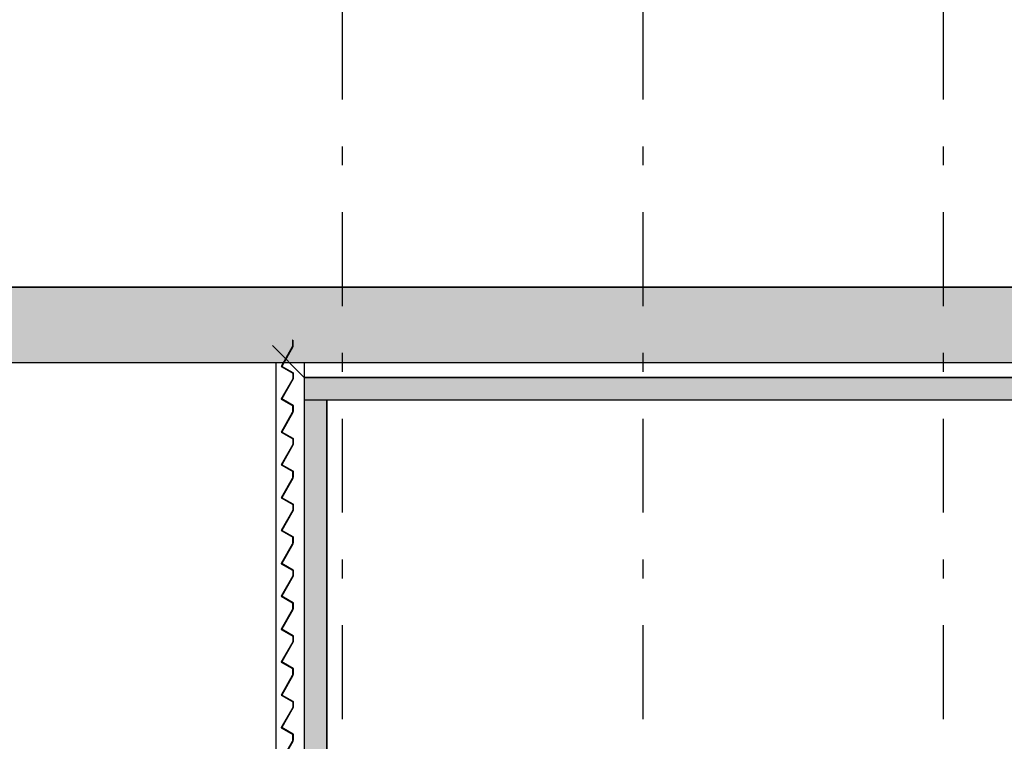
# Model space of a CAD drawing. Extents: x 2 to 87, y -108 to 11.
# Tile 201 of 210: x 40.91 to 46.15, y -12.32 to -8.48. Entities that reach past the tile are written whole.
import ezdxf

# ---------------------------------------------------------------- set-up
doc = ezdxf.new("R2010")
doc.units = 0
doc.header["$MEASUREMENT"] = 0
doc.linetypes.add('DASHDOT', pattern=[1, 0.5, -0.25, 0, -0.25])
doc.linetypes.add('OVERHEAD', pattern=[3.96875, 2.38125, -1.5875])
for name, color, linetype in [('10', 7, 'CONTINUOUS'), ('13', 7, 'CONTINUOUS'), ('18', 7, 'CONTINUOUS'), ('2', 7, 'CONTINUOUS'), ('21', 7, 'CONTINUOUS'), ('5', 7, 'CONTINUOUS')]:
    doc.layers.add(name, color=color, linetype=linetype)

# ---------------------------------------------------------------- blocks, each defined once
blk = doc.blocks.new('*N202')
at = {"layer": '18', "color": 62, "linetype": 'Continuous'}
for p, q in [((42.3613, -10.2252), (42.3024, -10.3287)), ((42.3636, -10.2252), (42.3047, -10.3287)), ((42.3616, -10.2246), (42.3613, -10.2252)), ((42.3616, -10.1896), (42.3636, -10.1896)), ((42.3616, -10.1896), (42.3616, -10.2246)), ((42.3636, -10.1896), (42.3636, -10.2246)), ((42.3636, -10.2246), (42.3636, -10.2252)), ((42.3024, -10.3287), (42.302, -10.3294)), ((42.302, -10.3294), (42.3615, -10.3633)), ((42.3047, -10.3287), (42.306, -10.3294)), ((42.306, -10.3294), (42.3656, -10.3633)), ((42.3615, -10.3633), (42.3636, -10.3644)), ((42.3636, -10.3644), (42.3636, -10.3947)), ((42.3656, -10.3633), (42.3656, -10.3644)), ((42.3656, -10.3644), (42.3656, -10.3947)), ((42.3633, -10.3953), (42.3024, -10.5023)), ((42.3656, -10.3953), (42.3047, -10.5023)), ((42.3636, -10.3947), (42.3633, -10.3953)), ((42.3656, -10.3947), (42.3656, -10.3953)), ((42.3024, -10.5023), (42.302, -10.503)), ((42.302, -10.503), (42.3615, -10.5369)), ((42.3047, -10.5023), (42.306, -10.503)), ((42.306, -10.503), (42.3656, -10.5369)), ((42.3615, -10.5369), (42.3636, -10.5381)), ((42.3636, -10.5381), (42.3636, -10.5689)), ((42.3656, -10.5369), (42.3656, -10.5381)), ((42.3656, -10.5381), (42.3656, -10.5689)), ((42.3636, -10.5689), (42.3656, -10.5689))]:
    blk.add_line(p, q, dxfattribs=at)
for points in [[(42.3613, -10.2252), (42.3024, -10.3287), (42.3047, -10.3287)], [(42.3613, -10.2252), (42.3636, -10.2252), (42.3047, -10.3287)], [(42.3616, -10.2246), (42.3613, -10.2252), (42.3636, -10.2252)], [(42.3616, -10.1896), (42.3616, -10.1896), (42.3636, -10.1896)], [(42.3616, -10.1896), (42.3616, -10.2246), (42.3636, -10.2246)], [(42.3616, -10.1896), (42.3636, -10.1896), (42.3636, -10.2246)], [(42.3616, -10.2246), (42.3636, -10.2246), (42.3636, -10.2252)], [(42.3024, -10.3287), (42.302, -10.3294), (42.306, -10.3294)], [(42.302, -10.3294), (42.3615, -10.3633), (42.3656, -10.3633)], [(42.302, -10.3294), (42.306, -10.3294), (42.3656, -10.3633)], [(42.3024, -10.3287), (42.3047, -10.3287), (42.306, -10.3294)], [(42.3615, -10.3633), (42.3636, -10.3644), (42.3656, -10.3644)], [(42.3615, -10.3633), (42.3656, -10.3633), (42.3656, -10.3644)], [(42.3636, -10.3644), (42.3636, -10.3947), (42.3656, -10.3947)], [(42.3636, -10.3644), (42.3656, -10.3644), (42.3656, -10.3947)], [(42.3633, -10.3953), (42.3024, -10.5023), (42.3047, -10.5023)], [(42.3633, -10.3953), (42.3656, -10.3953), (42.3047, -10.5023)], [(42.3636, -10.3947), (42.3633, -10.3953), (42.3656, -10.3953)], [(42.3636, -10.3947), (42.3656, -10.3947), (42.3656, -10.3953)], [(42.3024, -10.5023), (42.302, -10.503), (42.306, -10.503)], [(42.302, -10.503), (42.3615, -10.5369), (42.3656, -10.5369)], [(42.302, -10.503), (42.306, -10.503), (42.3656, -10.5369)], [(42.3024, -10.5023), (42.3047, -10.5023), (42.306, -10.503)], [(42.3615, -10.5369), (42.3636, -10.5381), (42.3656, -10.5381)], [(42.3615, -10.5369), (42.3656, -10.5369), (42.3656, -10.5381)], [(42.3636, -10.5381), (42.3636, -10.5689), (42.3656, -10.5689)], [(42.3636, -10.5381), (42.3656, -10.5381), (42.3656, -10.5689)], [(42.3636, -10.5689), (42.3636, -10.5689), (42.3656, -10.5689)]]:
    blk.add_solid(points, dxfattribs=at)
blk = doc.blocks.new('*N203')
at = {"layer": '18', "color": 62, "linetype": 'Continuous'}
for p, q in [((42.3616, -10.5396), (42.3636, -10.5396)), ((42.3616, -10.5396), (42.3616, -10.5746)), ((42.3636, -10.5396), (42.3636, -10.5746)), ((42.3613, -10.5752), (42.3024, -10.6787)), ((42.3636, -10.5752), (42.3047, -10.6787)), ((42.3616, -10.5746), (42.3613, -10.5752)), ((42.3636, -10.5746), (42.3636, -10.5752)), ((42.3024, -10.6787), (42.302, -10.6794)), ((42.302, -10.6794), (42.3615, -10.7133)), ((42.3047, -10.6787), (42.306, -10.6794)), ((42.306, -10.6794), (42.3656, -10.7133)), ((42.3633, -10.7453), (42.3024, -10.8523)), ((42.3656, -10.7453), (42.3047, -10.8523)), ((42.3615, -10.7133), (42.3636, -10.7144)), ((42.3636, -10.7447), (42.3633, -10.7453)), ((42.3636, -10.7144), (42.3636, -10.7447)), ((42.3656, -10.7133), (42.3656, -10.7144)), ((42.3656, -10.7144), (42.3656, -10.7447)), ((42.3656, -10.7447), (42.3656, -10.7453)), ((42.3024, -10.8523), (42.302, -10.853)), ((42.302, -10.853), (42.3615, -10.8869)), ((42.3047, -10.8523), (42.306, -10.853)), ((42.306, -10.853), (42.3656, -10.8869)), ((42.3615, -10.8869), (42.3636, -10.8881)), ((42.3636, -10.8881), (42.3636, -10.9189)), ((42.3656, -10.8869), (42.3656, -10.8881)), ((42.3656, -10.8881), (42.3656, -10.9189)), ((42.3636, -10.9189), (42.3656, -10.9189))]:
    blk.add_line(p, q, dxfattribs=at)
for points in [[(42.3616, -10.5396), (42.3616, -10.5396), (42.3636, -10.5396)], [(42.3616, -10.5396), (42.3616, -10.5746), (42.3636, -10.5746)], [(42.3616, -10.5396), (42.3636, -10.5396), (42.3636, -10.5746)], [(42.3613, -10.5752), (42.3024, -10.6787), (42.3047, -10.6787)], [(42.3613, -10.5752), (42.3636, -10.5752), (42.3047, -10.6787)], [(42.3616, -10.5746), (42.3613, -10.5752), (42.3636, -10.5752)], [(42.3616, -10.5746), (42.3636, -10.5746), (42.3636, -10.5752)], [(42.3024, -10.6787), (42.302, -10.6794), (42.306, -10.6794)], [(42.302, -10.6794), (42.3615, -10.7133), (42.3656, -10.7133)], [(42.302, -10.6794), (42.306, -10.6794), (42.3656, -10.7133)], [(42.3024, -10.6787), (42.3047, -10.6787), (42.306, -10.6794)], [(42.3633, -10.7453), (42.3024, -10.8523), (42.3047, -10.8523)], [(42.3633, -10.7453), (42.3656, -10.7453), (42.3047, -10.8523)], [(42.3615, -10.7133), (42.3636, -10.7144), (42.3656, -10.7144)], [(42.3615, -10.7133), (42.3656, -10.7133), (42.3656, -10.7144)], [(42.3636, -10.7447), (42.3633, -10.7453), (42.3656, -10.7453)], [(42.3636, -10.7144), (42.3636, -10.7447), (42.3656, -10.7447)], [(42.3636, -10.7144), (42.3656, -10.7144), (42.3656, -10.7447)], [(42.3636, -10.7447), (42.3656, -10.7447), (42.3656, -10.7453)], [(42.3024, -10.8523), (42.302, -10.853), (42.306, -10.853)], [(42.302, -10.853), (42.3615, -10.8869), (42.3656, -10.8869)], [(42.302, -10.853), (42.306, -10.853), (42.3656, -10.8869)], [(42.3024, -10.8523), (42.3047, -10.8523), (42.306, -10.853)], [(42.3615, -10.8869), (42.3636, -10.8881), (42.3656, -10.8881)], [(42.3615, -10.8869), (42.3656, -10.8869), (42.3656, -10.8881)], [(42.3636, -10.8881), (42.3636, -10.9189), (42.3656, -10.9189)], [(42.3636, -10.8881), (42.3656, -10.8881), (42.3656, -10.9189)], [(42.3636, -10.9189), (42.3636, -10.9189), (42.3656, -10.9189)]]:
    blk.add_solid(points, dxfattribs=at)
blk = doc.blocks.new('*N204')
at = {"layer": '18', "color": 62, "linetype": 'Continuous'}
for p, q in [((42.3616, -10.8896), (42.3636, -10.8896)), ((42.3616, -10.8896), (42.3616, -10.9246)), ((42.3636, -10.8896), (42.3636, -10.9246)), ((42.3613, -10.9252), (42.3024, -11.0287)), ((42.3636, -10.9252), (42.3047, -11.0287)), ((42.3616, -10.9246), (42.3613, -10.9252)), ((42.3636, -10.9246), (42.3636, -10.9252)), ((42.3024, -11.0287), (42.302, -11.0294)), ((42.302, -11.0294), (42.3615, -11.0633)), ((42.3047, -11.0287), (42.306, -11.0294)), ((42.306, -11.0294), (42.3656, -11.0633)), ((42.3615, -11.0633), (42.3636, -11.0644)), ((42.3636, -11.0644), (42.3636, -11.0947)), ((42.3656, -11.0633), (42.3656, -11.0644)), ((42.3656, -11.0644), (42.3656, -11.0947)), ((42.3633, -11.0953), (42.3024, -11.2023)), ((42.3656, -11.0953), (42.3047, -11.2023)), ((42.3636, -11.0947), (42.3633, -11.0953)), ((42.3656, -11.0947), (42.3656, -11.0953)), ((42.3024, -11.2023), (42.302, -11.203)), ((42.302, -11.203), (42.3615, -11.2369)), ((42.3047, -11.2023), (42.306, -11.203)), ((42.306, -11.203), (42.3656, -11.2369)), ((42.3615, -11.2369), (42.3636, -11.2381)), ((42.3636, -11.2381), (42.3636, -11.2689)), ((42.3636, -11.2689), (42.3656, -11.2689)), ((42.3656, -11.2369), (42.3656, -11.2381)), ((42.3656, -11.2381), (42.3656, -11.2689))]:
    blk.add_line(p, q, dxfattribs=at)
for points in [[(42.3616, -10.8896), (42.3616, -10.8896), (42.3636, -10.8896)], [(42.3616, -10.8896), (42.3616, -10.9246), (42.3636, -10.9246)], [(42.3616, -10.8896), (42.3636, -10.8896), (42.3636, -10.9246)], [(42.3613, -10.9252), (42.3024, -11.0287), (42.3047, -11.0287)], [(42.3613, -10.9252), (42.3636, -10.9252), (42.3047, -11.0287)], [(42.3616, -10.9246), (42.3613, -10.9252), (42.3636, -10.9252)], [(42.3616, -10.9246), (42.3636, -10.9246), (42.3636, -10.9252)], [(42.3024, -11.0287), (42.302, -11.0294), (42.306, -11.0294)], [(42.302, -11.0294), (42.3615, -11.0633), (42.3656, -11.0633)], [(42.302, -11.0294), (42.306, -11.0294), (42.3656, -11.0633)], [(42.3024, -11.0287), (42.3047, -11.0287), (42.306, -11.0294)], [(42.3615, -11.0633), (42.3636, -11.0644), (42.3656, -11.0644)], [(42.3615, -11.0633), (42.3656, -11.0633), (42.3656, -11.0644)], [(42.3636, -11.0644), (42.3636, -11.0947), (42.3656, -11.0947)], [(42.3636, -11.0644), (42.3656, -11.0644), (42.3656, -11.0947)], [(42.3633, -11.0953), (42.3024, -11.2023), (42.3047, -11.2023)], [(42.3633, -11.0953), (42.3656, -11.0953), (42.3047, -11.2023)], [(42.3636, -11.0947), (42.3633, -11.0953), (42.3656, -11.0953)], [(42.3636, -11.0947), (42.3656, -11.0947), (42.3656, -11.0953)], [(42.3024, -11.2023), (42.302, -11.203), (42.306, -11.203)], [(42.302, -11.203), (42.3615, -11.2369), (42.3656, -11.2369)], [(42.302, -11.203), (42.306, -11.203), (42.3656, -11.2369)], [(42.3024, -11.2023), (42.3047, -11.2023), (42.306, -11.203)], [(42.3615, -11.2369), (42.3636, -11.2381), (42.3656, -11.2381)], [(42.3615, -11.2369), (42.3656, -11.2369), (42.3656, -11.2381)], [(42.3636, -11.2381), (42.3636, -11.2689), (42.3656, -11.2689)], [(42.3636, -11.2381), (42.3656, -11.2381), (42.3656, -11.2689)], [(42.3636, -11.2689), (42.3636, -11.2689), (42.3656, -11.2689)]]:
    blk.add_solid(points, dxfattribs=at)
blk = doc.blocks.new('*N205')
at = {"layer": '18', "color": 62, "linetype": 'Continuous'}
for p, q in [((42.3613, -11.2752), (42.3024, -11.3787)), ((42.3636, -11.2752), (42.3047, -11.3787)), ((42.3616, -11.2746), (42.3613, -11.2752)), ((42.3616, -11.2396), (42.3636, -11.2396)), ((42.3616, -11.2396), (42.3616, -11.2746)), ((42.3636, -11.2396), (42.3636, -11.2746)), ((42.3636, -11.2746), (42.3636, -11.2752)), ((42.3024, -11.3787), (42.302, -11.3794)), ((42.302, -11.3794), (42.3615, -11.4133)), ((42.3047, -11.3787), (42.306, -11.3794)), ((42.306, -11.3794), (42.3656, -11.4133)), ((42.3615, -11.4133), (42.3636, -11.4144)), ((42.3636, -11.4144), (42.3636, -11.4447)), ((42.3656, -11.4133), (42.3656, -11.4144)), ((42.3656, -11.4144), (42.3656, -11.4447)), ((42.3633, -11.4453), (42.3024, -11.5523)), ((42.3656, -11.4453), (42.3047, -11.5523)), ((42.3636, -11.4447), (42.3633, -11.4453)), ((42.3656, -11.4447), (42.3656, -11.4453)), ((42.3024, -11.5523), (42.302, -11.553)), ((42.302, -11.553), (42.3615, -11.5869)), ((42.3047, -11.5523), (42.306, -11.553)), ((42.306, -11.553), (42.3656, -11.5869)), ((42.3615, -11.5869), (42.3636, -11.5881)), ((42.3636, -11.5881), (42.3636, -11.6189)), ((42.3656, -11.5869), (42.3656, -11.5881)), ((42.3656, -11.5881), (42.3656, -11.6189)), ((42.3636, -11.6189), (42.3656, -11.6189))]:
    blk.add_line(p, q, dxfattribs=at)
for points in [[(42.3613, -11.2752), (42.3024, -11.3787), (42.3047, -11.3787)], [(42.3613, -11.2752), (42.3636, -11.2752), (42.3047, -11.3787)], [(42.3616, -11.2746), (42.3613, -11.2752), (42.3636, -11.2752)], [(42.3616, -11.2396), (42.3616, -11.2396), (42.3636, -11.2396)], [(42.3616, -11.2396), (42.3616, -11.2746), (42.3636, -11.2746)], [(42.3616, -11.2396), (42.3636, -11.2396), (42.3636, -11.2746)], [(42.3616, -11.2746), (42.3636, -11.2746), (42.3636, -11.2752)], [(42.3024, -11.3787), (42.302, -11.3794), (42.306, -11.3794)], [(42.302, -11.3794), (42.3615, -11.4133), (42.3656, -11.4133)], [(42.302, -11.3794), (42.306, -11.3794), (42.3656, -11.4133)], [(42.3024, -11.3787), (42.3047, -11.3787), (42.306, -11.3794)], [(42.3615, -11.4133), (42.3636, -11.4144), (42.3656, -11.4144)], [(42.3615, -11.4133), (42.3656, -11.4133), (42.3656, -11.4144)], [(42.3636, -11.4144), (42.3636, -11.4447), (42.3656, -11.4447)], [(42.3636, -11.4144), (42.3656, -11.4144), (42.3656, -11.4447)], [(42.3633, -11.4453), (42.3024, -11.5523), (42.3047, -11.5523)], [(42.3633, -11.4453), (42.3656, -11.4453), (42.3047, -11.5523)], [(42.3636, -11.4447), (42.3633, -11.4453), (42.3656, -11.4453)], [(42.3636, -11.4447), (42.3656, -11.4447), (42.3656, -11.4453)], [(42.3024, -11.5523), (42.302, -11.553), (42.306, -11.553)], [(42.302, -11.553), (42.3615, -11.5869), (42.3656, -11.5869)], [(42.302, -11.553), (42.306, -11.553), (42.3656, -11.5869)], [(42.3024, -11.5523), (42.3047, -11.5523), (42.306, -11.553)], [(42.3615, -11.5869), (42.3636, -11.5881), (42.3656, -11.5881)], [(42.3615, -11.5869), (42.3656, -11.5869), (42.3656, -11.5881)], [(42.3636, -11.5881), (42.3636, -11.6189), (42.3656, -11.6189)], [(42.3636, -11.5881), (42.3656, -11.5881), (42.3656, -11.6189)], [(42.3636, -11.6189), (42.3636, -11.6189), (42.3656, -11.6189)]]:
    blk.add_solid(points, dxfattribs=at)
blk = doc.blocks.new('*N206')
at = {"layer": '18', "color": 62, "linetype": 'Continuous'}
for p, q in [((42.3616, -11.5896), (42.3636, -11.5896)), ((42.3616, -11.5896), (42.3616, -11.6246)), ((42.3636, -11.5896), (42.3636, -11.6246)), ((42.3613, -11.6252), (42.3024, -11.7287)), ((42.3636, -11.6252), (42.3047, -11.7287)), ((42.3616, -11.6246), (42.3613, -11.6252)), ((42.3636, -11.6246), (42.3636, -11.6252)), ((42.3024, -11.7287), (42.302, -11.7294)), ((42.302, -11.7294), (42.3615, -11.7633)), ((42.3047, -11.7287), (42.306, -11.7294)), ((42.306, -11.7294), (42.3656, -11.7633)), ((42.3633, -11.7953), (42.3024, -11.9023)), ((42.3656, -11.7953), (42.3047, -11.9023)), ((42.3615, -11.7633), (42.3636, -11.7644)), ((42.3636, -11.7947), (42.3633, -11.7953)), ((42.3636, -11.7644), (42.3636, -11.7947)), ((42.3656, -11.7633), (42.3656, -11.7644)), ((42.3656, -11.7644), (42.3656, -11.7947)), ((42.3656, -11.7947), (42.3656, -11.7953)), ((42.3024, -11.9023), (42.302, -11.903)), ((42.302, -11.903), (42.3615, -11.9369)), ((42.3047, -11.9023), (42.306, -11.903)), ((42.306, -11.903), (42.3656, -11.9369)), ((42.3615, -11.9369), (42.3636, -11.9381)), ((42.3636, -11.9381), (42.3636, -11.9689)), ((42.3656, -11.9369), (42.3656, -11.9381)), ((42.3656, -11.9381), (42.3656, -11.9689)), ((42.3636, -11.9689), (42.3656, -11.9689))]:
    blk.add_line(p, q, dxfattribs=at)
for points in [[(42.3616, -11.5896), (42.3616, -11.5896), (42.3636, -11.5896)], [(42.3616, -11.5896), (42.3616, -11.6246), (42.3636, -11.6246)], [(42.3616, -11.5896), (42.3636, -11.5896), (42.3636, -11.6246)], [(42.3613, -11.6252), (42.3024, -11.7287), (42.3047, -11.7287)], [(42.3613, -11.6252), (42.3636, -11.6252), (42.3047, -11.7287)], [(42.3616, -11.6246), (42.3613, -11.6252), (42.3636, -11.6252)], [(42.3616, -11.6246), (42.3636, -11.6246), (42.3636, -11.6252)], [(42.3024, -11.7287), (42.302, -11.7294), (42.306, -11.7294)], [(42.302, -11.7294), (42.3615, -11.7633), (42.3656, -11.7633)], [(42.302, -11.7294), (42.306, -11.7294), (42.3656, -11.7633)], [(42.3024, -11.7287), (42.3047, -11.7287), (42.306, -11.7294)], [(42.3633, -11.7953), (42.3024, -11.9023), (42.3047, -11.9023)], [(42.3633, -11.7953), (42.3656, -11.7953), (42.3047, -11.9023)], [(42.3615, -11.7633), (42.3636, -11.7644), (42.3656, -11.7644)], [(42.3615, -11.7633), (42.3656, -11.7633), (42.3656, -11.7644)], [(42.3636, -11.7947), (42.3633, -11.7953), (42.3656, -11.7953)], [(42.3636, -11.7644), (42.3636, -11.7947), (42.3656, -11.7947)], [(42.3636, -11.7644), (42.3656, -11.7644), (42.3656, -11.7947)], [(42.3636, -11.7947), (42.3656, -11.7947), (42.3656, -11.7953)], [(42.3024, -11.9023), (42.302, -11.903), (42.306, -11.903)], [(42.302, -11.903), (42.3615, -11.9369), (42.3656, -11.9369)], [(42.302, -11.903), (42.306, -11.903), (42.3656, -11.9369)], [(42.3024, -11.9023), (42.3047, -11.9023), (42.306, -11.903)], [(42.3615, -11.9369), (42.3636, -11.9381), (42.3656, -11.9381)], [(42.3615, -11.9369), (42.3656, -11.9369), (42.3656, -11.9381)], [(42.3636, -11.9381), (42.3636, -11.9689), (42.3656, -11.9689)], [(42.3636, -11.9381), (42.3656, -11.9381), (42.3656, -11.9689)], [(42.3636, -11.9689), (42.3636, -11.9689), (42.3656, -11.9689)]]:
    blk.add_solid(points, dxfattribs=at)
blk = doc.blocks.new('*N207')
at = {"layer": '18', "color": 62, "linetype": 'Continuous'}
for p, q in [((42.3616, -11.9396), (42.3636, -11.9396)), ((42.3616, -11.9396), (42.3616, -11.9746)), ((42.3636, -11.9396), (42.3636, -11.9746)), ((42.3613, -11.9752), (42.3024, -12.0787)), ((42.3636, -11.9752), (42.3047, -12.0787)), ((42.3616, -11.9746), (42.3613, -11.9752)), ((42.3636, -11.9746), (42.3636, -11.9752)), ((42.3024, -12.0787), (42.302, -12.0794)), ((42.302, -12.0794), (42.3615, -12.1133)), ((42.3047, -12.0787), (42.306, -12.0794)), ((42.306, -12.0794), (42.3656, -12.1133)), ((42.3615, -12.1133), (42.3636, -12.1144)), ((42.3636, -12.1144), (42.3636, -12.1447)), ((42.3656, -12.1133), (42.3656, -12.1144)), ((42.3656, -12.1144), (42.3656, -12.1447)), ((42.3633, -12.1453), (42.3024, -12.2523)), ((42.3656, -12.1453), (42.3047, -12.2523)), ((42.3636, -12.1447), (42.3633, -12.1453)), ((42.3656, -12.1447), (42.3656, -12.1453)), ((42.3024, -12.2523), (42.302, -12.253)), ((42.302, -12.253), (42.3615, -12.2869)), ((42.3047, -12.2523), (42.306, -12.253)), ((42.306, -12.253), (42.3656, -12.2869)), ((42.3615, -12.2869), (42.3636, -12.2881)), ((42.3636, -12.2881), (42.3636, -12.3189)), ((42.3636, -12.3189), (42.3656, -12.3189)), ((42.3656, -12.2869), (42.3656, -12.2881)), ((42.3656, -12.2881), (42.3656, -12.3189))]:
    blk.add_line(p, q, dxfattribs=at)
for points in [[(42.3616, -11.9396), (42.3616, -11.9396), (42.3636, -11.9396)], [(42.3616, -11.9396), (42.3616, -11.9746), (42.3636, -11.9746)], [(42.3616, -11.9396), (42.3636, -11.9396), (42.3636, -11.9746)], [(42.3613, -11.9752), (42.3024, -12.0787), (42.3047, -12.0787)], [(42.3613, -11.9752), (42.3636, -11.9752), (42.3047, -12.0787)], [(42.3616, -11.9746), (42.3613, -11.9752), (42.3636, -11.9752)], [(42.3616, -11.9746), (42.3636, -11.9746), (42.3636, -11.9752)], [(42.3024, -12.0787), (42.302, -12.0794), (42.306, -12.0794)], [(42.302, -12.0794), (42.3615, -12.1133), (42.3656, -12.1133)], [(42.302, -12.0794), (42.306, -12.0794), (42.3656, -12.1133)], [(42.3024, -12.0787), (42.3047, -12.0787), (42.306, -12.0794)], [(42.3615, -12.1133), (42.3636, -12.1144), (42.3656, -12.1144)], [(42.3615, -12.1133), (42.3656, -12.1133), (42.3656, -12.1144)], [(42.3636, -12.1144), (42.3636, -12.1447), (42.3656, -12.1447)], [(42.3636, -12.1144), (42.3656, -12.1144), (42.3656, -12.1447)], [(42.3633, -12.1453), (42.3024, -12.2523), (42.3047, -12.2523)], [(42.3633, -12.1453), (42.3656, -12.1453), (42.3047, -12.2523)], [(42.3636, -12.1447), (42.3633, -12.1453), (42.3656, -12.1453)], [(42.3636, -12.1447), (42.3656, -12.1447), (42.3656, -12.1453)], [(42.3024, -12.2523), (42.302, -12.253), (42.306, -12.253)], [(42.302, -12.253), (42.3615, -12.2869), (42.3656, -12.2869)], [(42.302, -12.253), (42.306, -12.253), (42.3656, -12.2869)], [(42.3024, -12.2523), (42.3047, -12.2523), (42.306, -12.253)], [(42.3615, -12.2869), (42.3636, -12.2881), (42.3656, -12.2881)], [(42.3615, -12.2869), (42.3656, -12.2869), (42.3656, -12.2881)], [(42.3636, -12.2881), (42.3636, -12.3189), (42.3656, -12.3189)], [(42.3636, -12.2881), (42.3656, -12.2881), (42.3656, -12.3189)], [(42.3636, -12.3189), (42.3636, -12.3189), (42.3656, -12.3189)]]:
    blk.add_solid(points, dxfattribs=at)
blk = doc.blocks.new('*N208')
at = {"layer": '18', "color": 62, "linetype": 'Continuous'}
for p, q in [((42.3616, -12.3246), (42.3613, -12.3252)), ((42.3616, -12.2896), (42.3636, -12.2896)), ((42.3616, -12.2896), (42.3616, -12.3246)), ((42.3636, -12.2896), (42.3636, -12.3246)), ((42.3636, -12.3246), (42.3636, -12.3252)), ((42.3613, -12.3252), (42.3024, -12.4287)), ((42.3636, -12.3252), (42.3047, -12.4287)), ((42.3024, -12.4287), (42.302, -12.4294)), ((42.302, -12.4294), (42.3615, -12.4633)), ((42.3047, -12.4287), (42.306, -12.4294)), ((42.306, -12.4294), (42.3656, -12.4633)), ((42.3615, -12.4633), (42.3636, -12.4644)), ((42.3636, -12.4644), (42.3636, -12.4947)), ((42.3656, -12.4633), (42.3656, -12.4644)), ((42.3656, -12.4644), (42.3656, -12.4947)), ((42.3633, -12.4953), (42.3024, -12.6023)), ((42.3656, -12.4953), (42.3047, -12.6023)), ((42.3636, -12.4947), (42.3633, -12.4953)), ((42.3656, -12.4947), (42.3656, -12.4953)), ((42.3024, -12.6023), (42.302, -12.603)), ((42.302, -12.603), (42.3615, -12.6369)), ((42.3047, -12.6023), (42.306, -12.603)), ((42.306, -12.603), (42.3656, -12.6369)), ((42.3615, -12.6369), (42.3636, -12.6381)), ((42.3636, -12.6381), (42.3636, -12.6689)), ((42.3656, -12.6369), (42.3656, -12.6381)), ((42.3656, -12.6381), (42.3656, -12.6689)), ((42.3636, -12.6689), (42.3656, -12.6689))]:
    blk.add_line(p, q, dxfattribs=at)
for points in [[(42.3616, -12.3246), (42.3613, -12.3252), (42.3636, -12.3252)], [(42.3616, -12.2896), (42.3616, -12.2896), (42.3636, -12.2896)], [(42.3616, -12.2896), (42.3616, -12.3246), (42.3636, -12.3246)], [(42.3616, -12.2896), (42.3636, -12.2896), (42.3636, -12.3246)], [(42.3616, -12.3246), (42.3636, -12.3246), (42.3636, -12.3252)], [(42.3613, -12.3252), (42.3024, -12.4287), (42.3047, -12.4287)], [(42.3613, -12.3252), (42.3636, -12.3252), (42.3047, -12.4287)], [(42.3024, -12.4287), (42.302, -12.4294), (42.306, -12.4294)], [(42.302, -12.4294), (42.3615, -12.4633), (42.3656, -12.4633)], [(42.302, -12.4294), (42.306, -12.4294), (42.3656, -12.4633)], [(42.3024, -12.4287), (42.3047, -12.4287), (42.306, -12.4294)], [(42.3615, -12.4633), (42.3636, -12.4644), (42.3656, -12.4644)], [(42.3615, -12.4633), (42.3656, -12.4633), (42.3656, -12.4644)], [(42.3636, -12.4644), (42.3636, -12.4947), (42.3656, -12.4947)], [(42.3636, -12.4644), (42.3656, -12.4644), (42.3656, -12.4947)], [(42.3633, -12.4953), (42.3024, -12.6023), (42.3047, -12.6023)], [(42.3633, -12.4953), (42.3656, -12.4953), (42.3047, -12.6023)], [(42.3636, -12.4947), (42.3633, -12.4953), (42.3656, -12.4953)], [(42.3636, -12.4947), (42.3656, -12.4947), (42.3656, -12.4953)], [(42.3024, -12.6023), (42.302, -12.603), (42.306, -12.603)], [(42.302, -12.603), (42.3615, -12.6369), (42.3656, -12.6369)], [(42.302, -12.603), (42.306, -12.603), (42.3656, -12.6369)], [(42.3024, -12.6023), (42.3047, -12.6023), (42.306, -12.603)], [(42.3615, -12.6369), (42.3636, -12.6381), (42.3656, -12.6381)], [(42.3615, -12.6369), (42.3656, -12.6369), (42.3656, -12.6381)], [(42.3636, -12.6381), (42.3636, -12.6689), (42.3656, -12.6689)], [(42.3636, -12.6381), (42.3656, -12.6381), (42.3656, -12.6689)], [(42.3636, -12.6689), (42.3636, -12.6689), (42.3656, -12.6689)]]:
    blk.add_solid(points, dxfattribs=at)

msp = doc.modelspace()

# ---------------------------------------------------------------- linework, layer by layer
at = {"layer": '10', "color": 62, "linetype": 'Continuous'}
for p, q in [((42.275, -10.3082), (42.314, -10.3082)), ((42.275, -14.8575), (42.275, -10.3082)), ((42.3163, -10.3082), (42.425, -10.3082)), ((42.425, -10.3082), (42.425, -10.3875))]:
    msp.add_line(p, q, dxfattribs=at)
at = {"layer": '13', "color": 62, "linetype": 'Continuous'}
for p, q in [((49.5282, -10.3875), (42.425, -10.3875)), ((42.425, -10.3875), (42.425, -14.5875)), ((42.545, -10.5075), (49.4082, -10.5075)), ((42.545, -14.5875), (42.545, -10.5075))]:
    msp.add_line(p, q, dxfattribs=at)
at = {"layer": '18', "color": 62, "linetype": 'Continuous'}
for p, q in [((27.4276, -9.9075), (49.6276, -9.9075)), ((28.2589, -10.3075), (49.6276, -10.3075)), ((42.425, -10.3875), (49.5282, -10.3875)), ((42.425, -10.3875), (42.425, -10.5075)), ((42.425, -10.5075), (42.545, -10.5075)), ((42.425, -10.5075), (42.545, -10.5075)), ((42.425, -10.5075), (42.425, -14.5875)), ((42.545, -10.5075), (43.1321, -10.5075)), ((42.545, -10.5075), (42.545, -14.5875)), ((43.1321, -10.5075), (49.5282, -10.5075))]:
    msp.add_line(p, q, dxfattribs=at)
for points in [[(27.4276, -9.9075), (27.4276, -9.9075), (49.6276, -9.9075)], [(27.4276, -9.9075), (27.4276, -10.3075), (49.6276, -10.3075)], [(27.4276, -9.9075), (49.6276, -9.9075), (49.6276, -10.3075)], [(28.2589, -10.3075), (28.2589, -10.3075), (49.6276, -10.3075)], [(42.425, -10.3875), (42.425, -10.3875), (49.5282, -10.3875)], [(42.425, -10.3875), (42.425, -10.5075), (49.5282, -10.5075)], [(42.425, -10.3875), (49.5282, -10.3875), (49.5282, -10.5075)], [(42.425, -10.5075), (42.425, -10.5075), (42.545, -10.5075)], [(42.425, -10.5075), (42.425, -10.5075), (42.545, -10.5075)], [(42.425, -10.5075), (42.425, -14.5875), (42.545, -14.5875)], [(42.425, -10.5075), (42.545, -10.5075), (42.545, -14.5875)], [(42.545, -10.5075), (42.545, -10.5075), (43.1321, -10.5075)], [(43.1321, -10.5075), (43.1321, -10.5075), (49.5282, -10.5075)]]:
    msp.add_solid(points, dxfattribs=at)
at = {"layer": '2', "color": 62, "linetype": 'Continuous'}
for p, q in [((50.0276, -9.9075), (27.4276, -9.9075)), ((42.3616, -10.2246), (42.302, -10.3294)), ((42.3047, -10.3287), (42.3636, -10.2252)), ((42.3636, -10.1896), (42.3616, -10.1896)), ((42.3616, -10.1896), (42.3616, -10.2246)), ((42.3636, -10.2252), (42.3636, -10.1896)), ((27.4276, -10.3075), (49.6276, -10.3075)), ((42.302, -10.3294), (42.3636, -10.3644)), ((42.3656, -10.3633), (42.3047, -10.3287)), ((42.3636, -10.3644), (42.3636, -10.3947)), ((42.3656, -10.3953), (42.3656, -10.3633)), ((42.3636, -10.3947), (42.302, -10.503)), ((42.3047, -10.5023), (42.3656, -10.3953)), ((42.302, -10.503), (42.3636, -10.5381)), ((42.3656, -10.5369), (42.3047, -10.5023)), ((42.3636, -10.5396), (42.3616, -10.5396)), ((42.3616, -10.5396), (42.3616, -10.5746)), ((42.3636, -10.5381), (42.3636, -10.5689)), ((42.3636, -10.5752), (42.3636, -10.5396)), ((42.3656, -10.5689), (42.3656, -10.5369)), ((42.3616, -10.5746), (42.302, -10.6794)), ((42.3047, -10.6787), (42.3636, -10.5752)), ((42.3636, -10.5689), (42.3656, -10.5689)), ((42.302, -10.6794), (42.3636, -10.7144)), ((42.3656, -10.7133), (42.3047, -10.6787)), ((42.3636, -10.7447), (42.302, -10.853)), ((42.3047, -10.8523), (42.3656, -10.7453)), ((42.3636, -10.7144), (42.3636, -10.7447)), ((42.3656, -10.7453), (42.3656, -10.7133)), ((42.302, -10.853), (42.3636, -10.8881)), ((42.3656, -10.8869), (42.3047, -10.8523)), ((42.3636, -10.8896), (42.3616, -10.8896)), ((42.3616, -10.8896), (42.3616, -10.9246)), ((42.3636, -10.8881), (42.3636, -10.9189)), ((42.3636, -10.9252), (42.3636, -10.8896)), ((42.3656, -10.9189), (42.3656, -10.8869)), ((42.3616, -10.9246), (42.302, -11.0294)), ((42.3047, -11.0287), (42.3636, -10.9252)), ((42.3636, -10.9189), (42.3656, -10.9189)), ((42.302, -11.0294), (42.3636, -11.0644)), ((42.3656, -11.0633), (42.3047, -11.0287)), ((42.3636, -11.0644), (42.3636, -11.0947)), ((42.3656, -11.0953), (42.3656, -11.0633)), ((42.3636, -11.0947), (42.302, -11.203)), ((42.3047, -11.2023), (42.3656, -11.0953)), ((42.302, -11.203), (42.3636, -11.2381)), ((42.3656, -11.2369), (42.3047, -11.2023)), ((42.3616, -11.2746), (42.302, -11.3794)), ((42.3047, -11.3787), (42.3636, -11.2752)), ((42.3636, -11.2396), (42.3616, -11.2396)), ((42.3616, -11.2396), (42.3616, -11.2746)), ((42.3636, -11.2381), (42.3636, -11.2689)), ((42.3636, -11.2752), (42.3636, -11.2396)), ((42.3636, -11.2689), (42.3656, -11.2689)), ((42.3656, -11.2689), (42.3656, -11.2369)), ((42.302, -11.3794), (42.3636, -11.4144)), ((42.3656, -11.4133), (42.3047, -11.3787)), ((42.3636, -11.4144), (42.3636, -11.4447)), ((42.3656, -11.4453), (42.3656, -11.4133)), ((42.3636, -11.4447), (42.302, -11.553)), ((42.3047, -11.5523), (42.3656, -11.4453)), ((42.302, -11.553), (42.3636, -11.5881)), ((42.3656, -11.5869), (42.3047, -11.5523)), ((42.3636, -11.5896), (42.3616, -11.5896)), ((42.3616, -11.5896), (42.3616, -11.6246)), ((42.3636, -11.5881), (42.3636, -11.6189)), ((42.3636, -11.6252), (42.3636, -11.5896)), ((42.3656, -11.6189), (42.3656, -11.5869)), ((42.3616, -11.6246), (42.302, -11.7294)), ((42.3047, -11.7287), (42.3636, -11.6252)), ((42.3636, -11.6189), (42.3656, -11.6189)), ((42.302, -11.7294), (42.3636, -11.7644)), ((42.3656, -11.7633), (42.3047, -11.7287)), ((42.3636, -11.7947), (42.302, -11.903)), ((42.3047, -11.9023), (42.3656, -11.7953)), ((42.3636, -11.7644), (42.3636, -11.7947)), ((42.3656, -11.7953), (42.3656, -11.7633)), ((42.302, -11.903), (42.3636, -11.9381)), ((42.3656, -11.9369), (42.3047, -11.9023)), ((42.3636, -11.9396), (42.3616, -11.9396)), ((42.3616, -11.9396), (42.3616, -11.9746)), ((42.3636, -11.9381), (42.3636, -11.9689)), ((42.3636, -11.9752), (42.3636, -11.9396)), ((42.3656, -11.9689), (42.3656, -11.9369)), ((42.3616, -11.9746), (42.302, -12.0794)), ((42.3047, -12.0787), (42.3636, -11.9752)), ((42.3636, -11.9689), (42.3656, -11.9689)), ((42.302, -12.0794), (42.3636, -12.1144)), ((42.3656, -12.1133), (42.3047, -12.0787)), ((42.3636, -12.1144), (42.3636, -12.1447)), ((42.3656, -12.1453), (42.3656, -12.1133)), ((42.3636, -12.1447), (42.302, -12.253)), ((42.3047, -12.2523), (42.3656, -12.1453)), ((42.302, -12.253), (42.3636, -12.2881)), ((42.3656, -12.2869), (42.3047, -12.2523)), ((42.3616, -12.3246), (42.302, -12.4294)), ((42.3636, -12.2896), (42.3616, -12.2896)), ((42.3616, -12.2896), (42.3616, -12.3246)), ((42.3636, -12.2881), (42.3636, -12.3189)), ((42.3636, -12.3252), (42.3636, -12.2896)), ((42.3636, -12.3189), (42.3656, -12.3189)), ((42.3656, -12.3189), (42.3656, -12.2869))]:
    msp.add_line(p, q, dxfattribs=at)
at = {"layer": '21', "color": 62, "linetype": 'OVERHEAD'}
msp.add_line((42.425, -10.3875), (42.2553, -10.2178), dxfattribs=at)
at = {"layer": '5', "color": 7, "linetype": 'DASHDOT'}
for p, q in [((42.6276, -7.3075), (42.6276, -96.5075)), ((44.2276, -7.3075), (44.2276, -96.5075)), ((45.8276, -7.3075), (45.8276, -96.5075)), ((7.5276, -10.3075), (52.6276, -10.3075))]:
    msp.add_line(p, q, dxfattribs=at)

# ---------------------------------------------------------------- block references
at = {"layer": '18', "color": 62, "linetype": 'Continuous'}
for name in ['*N202', '*N203', '*N204', '*N205', '*N206', '*N207', '*N208']:
    msp.add_blockref(name, (0, 0), dxfattribs=at)

doc.saveas('drawing.dxf')
